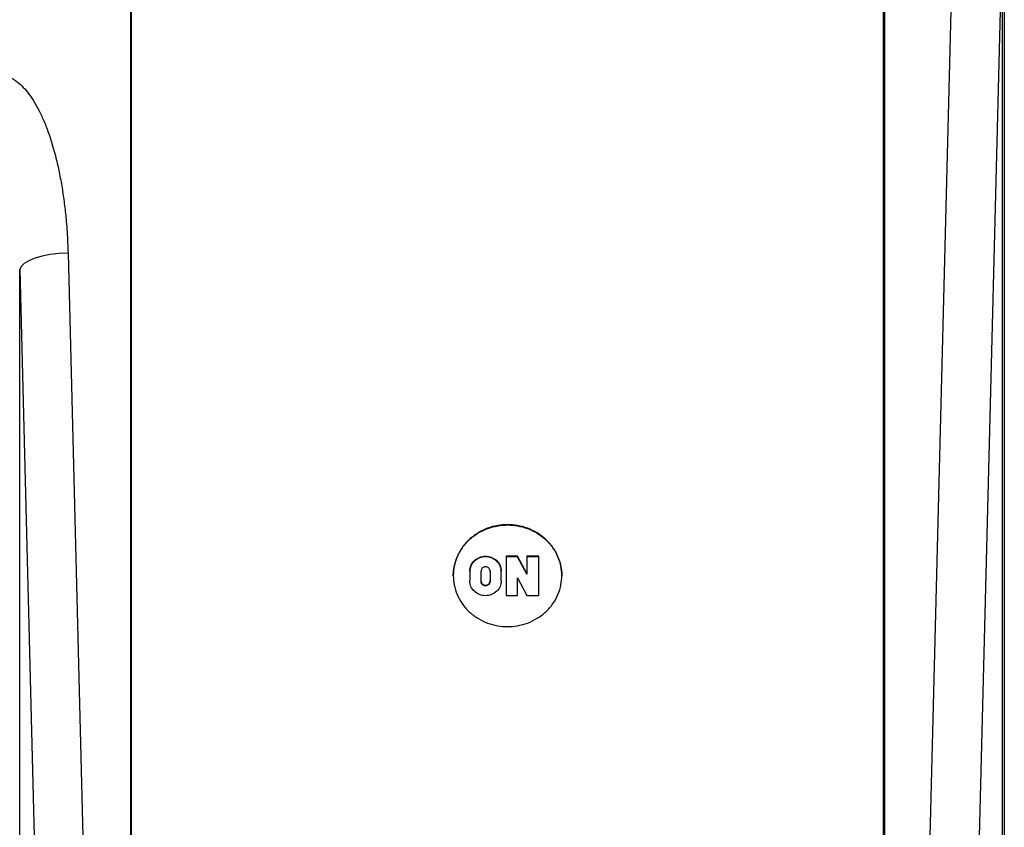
# Model space of a CAD drawing. Header units: inches. Extents: x 1.5 to 64.5, y 1.5 to 49.5.
# Tile 21 of 37: x 15.4 to 20.5, y 37.1 to 41.2. Entities that reach past the tile are written whole.
import ezdxf

# ---------------------------------------------------------------- set-up
doc = ezdxf.new("R2010")
doc.units = ezdxf.units.IN
doc.header["$LTSCALE"] = 6
doc.header["$MEASUREMENT"] = 0

msp = doc.modelspace()

# ---------------------------------------------------------------- linework, layer by layer
for p, q in [((20.0158, 33.8431), (20.2197, 41.8516)), ((20.4683, 33.733), (20.4683, 41.772)), ((20.4783, 41.772), (20.4783, 33.733)), ((15.9706, 36.2012), (15.9706, 41.7422)), ((15.975, 36.2012), (15.975, 41.7381)), ((19.855, 34.2206), (19.855, 41.7381)), ((19.8593, 41.7422), (19.8593, 34.2247)), ((20.4679, 41.7224), (20.2652, 33.7576)), ((15.6471, 40.0154), (15.7442, 36.1992)), ((15.3977, 39.9299), (15.5548, 33.7576)), ((15.3977, 33.3663), (15.3977, 39.9299)), ((17.9663, 38.4518), (17.9079, 38.4518)), ((17.9079, 38.4518), (17.9079, 38.2473)), ((17.9663, 38.4483), (17.9079, 38.4483)), ((18.0145, 38.3623), (17.9663, 38.4518)), ((17.9663, 38.4518), (17.9663, 38.4483)), ((18.0145, 38.3589), (17.9663, 38.4483)), ((18.0764, 38.4518), (18.0145, 38.4518)), ((18.0145, 38.4518), (18.0145, 38.3623)), ((18.0764, 38.4483), (18.0145, 38.4483)), ((18.0764, 38.2473), (18.0764, 38.4518)), ((17.7199, 38.374), (17.7199, 38.3236)), ((17.778, 38.3236), (17.778, 38.374)), ((17.8246, 38.374), (17.8246, 38.3236)), ((17.8827, 38.3236), (17.8827, 38.374)), ((18.0145, 38.3623), (18.0145, 38.3589)), ((17.778, 38.3236), (17.778, 38.3202)), ((17.8246, 38.3202), (17.8246, 38.3236)), ((17.9663, 38.2473), (17.9663, 38.3396)), ((17.9663, 38.3396), (18.0145, 38.2473)), ((17.9079, 38.2473), (17.9663, 38.2473)), ((18.0145, 38.2473), (18.0764, 38.2473))]:
    msp.add_line(p, q)
at = {"flags": 128}
msp.add_lwpolyline([(15.6471, 40.0154), (15.6003, 40.0128), (15.5552, 40.0073), (15.5134, 39.9991), (15.4762, 39.9884), (15.4451, 39.9757), (15.4211, 39.9614), (15.4051, 39.9459), (15.3977, 39.9299)], dxfattribs=at)
for points, knots in [([(15.3193, 40.9317), (15.3215, 40.9311), (15.326, 40.93), (15.3327, 40.9279), (15.3393, 40.9254), (15.3459, 40.9226), (15.3525, 40.9195), (15.359, 40.9161), (15.3656, 40.9123), (15.3721, 40.9081), (15.3872, 40.8977), (15.4104, 40.8778), (15.4399, 40.8445), (15.4684, 40.8037), (15.4959, 40.7554), (15.5218, 40.7001), (15.5551, 40.6147), (15.5822, 40.5213), (15.6042, 40.4216), (15.6183, 40.3424), (15.6297, 40.2609), (15.6373, 40.1883), (15.6422, 40.1244), (15.6453, 40.0701), (15.6465, 40.0337), (15.6471, 40.0154)], [0, 0, 0, 0, 0.006455, 0.012991, 0.019623, 0.026367, 0.033236, 0.040246, 0.047408, 0.054735, 0.062237, 0.099982, 0.142257, 0.190978, 0.245008, 0.305266, 0.370739, 0.515811, 0.593236, 0.67404, 0.754896, 0.837877, 0.891507, 0.945541, 1, 1, 1, 1]), ([(17.915, 38.0874), (17.8979, 38.0874), (17.8627, 38.0904), (17.8105, 38.1045), (17.7604, 38.1289), (17.7156, 38.1631), (17.6792, 38.2052), (17.6532, 38.2524), (17.6382, 38.3014), (17.6334, 38.3505), (17.6382, 38.3996), (17.6532, 38.4486), (17.6792, 38.4958), (17.7156, 38.5379), (17.7604, 38.5721), (17.8105, 38.5965), (17.8627, 38.6106), (17.915, 38.6151), (17.9672, 38.6106), (18.0194, 38.5965), (18.0696, 38.5721), (18.1144, 38.5379), (18.1507, 38.4958), (18.1767, 38.4486), (18.1917, 38.3996), (18.1965, 38.3505), (18.1917, 38.3014), (18.1767, 38.2524), (18.1507, 38.2052), (18.1144, 38.1631), (18.0696, 38.1289), (18.0194, 38.1045), (17.9672, 38.0904), (17.9321, 38.0874), (17.915, 38.0874)], [0, 0, 0, 0, 0.029129, 0.0600028, 0.0921602, 0.125, 0.1578398, 0.1899972, 0.220871, 0.25, 0.279129, 0.3100028, 0.3421602, 0.375, 0.4078398, 0.4399972, 0.470871, 0.5, 0.529129, 0.5600028, 0.5921602, 0.625, 0.6578398, 0.6899972, 0.720871, 0.75, 0.779129, 0.8100028, 0.8421602, 0.875, 0.9078398, 0.9399972, 0.970871, 1, 1, 1, 1]), ([(17.635, 38.3488), (17.635, 38.352), (17.6351, 38.3584), (17.6357, 38.368), (17.6366, 38.3776), (17.6379, 38.3872), (17.6405, 38.4019), (17.6454, 38.4216), (17.6543, 38.4461), (17.6659, 38.47), (17.6852, 38.501), (17.7156, 38.5362), (17.7604, 38.5703), (17.8105, 38.5948), (17.8627, 38.6089), (17.915, 38.6134), (17.9672, 38.6089), (18.0194, 38.5948), (18.0696, 38.5703), (18.1144, 38.5362), (18.1448, 38.501), (18.164, 38.47), (18.1756, 38.4461), (18.1845, 38.4216), (18.19, 38.3998), (18.1931, 38.3808), (18.1947, 38.3648), (18.1949, 38.3541), (18.195, 38.3488)], [0, 0, 0, 0, 0.01167, 0.02332, 0.034966, 0.046624, 0.058309, 0.089194, 0.120102, 0.152274, 0.184469, 0.250118, 0.315768, 0.380053, 0.441772, 0.500003, 0.558234, 0.619953, 0.684238, 0.749887, 0.815537, 0.847709, 0.879904, 0.910789, 0.941696, 0.961132, 0.980543, 1, 1, 1, 1]), ([(17.7199, 38.374), (17.7199, 38.3841), (17.722, 38.3941), (17.7302, 38.4126), (17.7362, 38.4211), (17.7513, 38.4352), (17.7603, 38.4409), (17.78, 38.4485), (17.7906, 38.4505), (17.8119, 38.4505), (17.8226, 38.4485), (17.8423, 38.4409), (17.8513, 38.4352), (17.8664, 38.4211), (17.8724, 38.4126), (17.8805, 38.3941), (17.8827, 38.3841), (17.8827, 38.374)], [0, 0, 0, 0, 0.125, 0.125, 0.25, 0.25, 0.375, 0.375, 0.5, 0.5, 0.625, 0.625, 0.75, 0.75, 0.875, 0.875, 1, 1, 1, 1]), ([(17.8827, 38.3706), (17.8826, 38.3722), (17.8826, 38.3755), (17.8821, 38.3802), (17.8813, 38.385), (17.8802, 38.3896), (17.8787, 38.3943), (17.8757, 38.4022), (17.8698, 38.4129), (17.8592, 38.4251), (17.8463, 38.435), (17.8318, 38.442), (17.8166, 38.4462), (17.8013, 38.4476), (17.7859, 38.4462), (17.7707, 38.442), (17.7563, 38.435), (17.7433, 38.4251), (17.7327, 38.4129), (17.7261, 38.4007), (17.7222, 38.3897), (17.7202, 38.3802), (17.72, 38.3738), (17.7199, 38.3706)], [0, 0, 0, 0, 0.020144, 0.040132, 0.060045, 0.079963, 0.099965, 0.120131, 0.185071, 0.250093, 0.315033, 0.380056, 0.440001, 0.500029, 0.559974, 0.620002, 0.684942, 0.749964, 0.814904, 0.879927, 0.92004, 0.959851, 1, 1, 1, 1]), ([(17.8246, 38.374), (17.8246, 38.3798), (17.8221, 38.3855), (17.8134, 38.3936), (17.8074, 38.396), (17.7952, 38.396), (17.7891, 38.3936), (17.7805, 38.3855), (17.778, 38.3798), (17.778, 38.374)], [0, 0, 0, 0, 0.25, 0.25, 0.5, 0.5, 0.75, 0.75, 1, 1, 1, 1]), ([(17.8827, 38.3236), (17.8827, 38.3136), (17.8805, 38.3036), (17.8724, 38.2851), (17.8664, 38.2766), (17.8513, 38.2625), (17.8423, 38.2568), (17.8226, 38.2491), (17.8119, 38.2471), (17.7906, 38.2471), (17.78, 38.2491), (17.7603, 38.2568), (17.7513, 38.2625), (17.7362, 38.2766), (17.7302, 38.2851), (17.722, 38.3036), (17.7199, 38.3136), (17.7199, 38.3236)], [0, 0, 0, 0, 0.125, 0.125, 0.25, 0.25, 0.375, 0.375, 0.5, 0.5, 0.625, 0.625, 0.75, 0.75, 0.875, 0.875, 1, 1, 1, 1]), ([(17.778, 38.3236), (17.778, 38.3179), (17.7805, 38.3122), (17.7891, 38.3041), (17.7952, 38.3017), (17.8074, 38.3017), (17.8134, 38.3041), (17.8221, 38.3122), (17.8246, 38.3179), (17.8246, 38.3236)], [0, 0, 0, 0, 0.25, 0.25, 0.5, 0.5, 0.75, 0.75, 1, 1, 1, 1]), ([(17.8246, 38.3202), (17.8245, 38.3193), (17.8245, 38.3175), (17.8239, 38.3147), (17.8228, 38.3116), (17.8209, 38.3081), (17.8169, 38.3035), (17.8103, 38.2994), (17.8013, 38.2978), (17.7922, 38.2994), (17.7857, 38.3035), (17.7816, 38.3081), (17.7795, 38.312), (17.7782, 38.3161), (17.778, 38.3188), (17.778, 38.3202)], [0, 0, 0, 0, 0.040172, 0.080088, 0.120385, 0.185393, 0.25069, 0.380301, 0.500047, 0.619792, 0.749404, 0.814412, 0.879709, 0.939784, 1, 1, 1, 1])]:
    msp.add_open_spline(points, degree=3, knots=knots)

doc.saveas('drawing.dxf')
